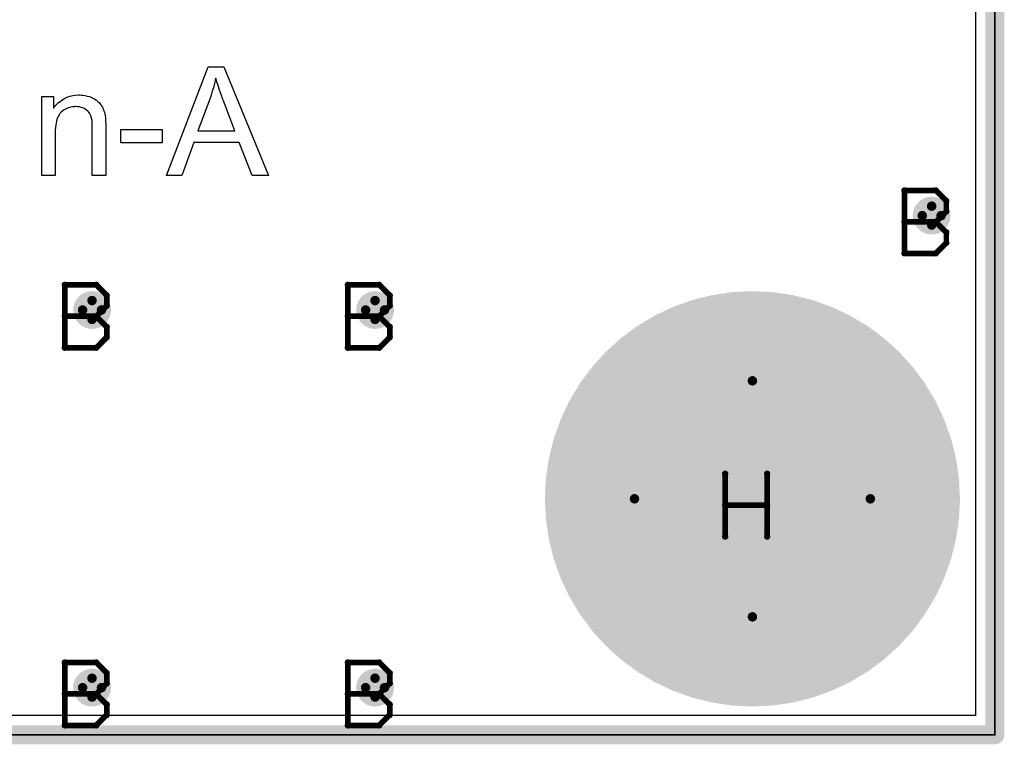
# Model space of a CAD drawing. Extents: x -2.2 to 8.3, y -2.9 to 5.2.
# Tile 30 of 205: x 0.983 to 1.505, y -0.005 to 0.379. Entities that reach past the tile are written whole.
import ezdxf

# ---------------------------------------------------------------- set-up
doc = ezdxf.new("R2010")
doc.units = 0
doc.layers.get('0').update_dxf_attribs({"linetype": 'CONTINUOUS'})
for name, color, linetype in [('acc-ni-360-20-in-a_board_dimension', 6, 'CONTINUOUS'), ('acc-ni-360-20-in-a_copper_signal_bot', 5, 'CONTINUOUS'), ('acc-ni-360-20-in-a_copper_signal_top', 1, 'CONTINUOUS'), ('acc-ni-360-20-in-a_drawing_1', 1, 'CONTINUOUS'), ('acc-ni-360-20-in-a_drillmap_1', 1, 'CONTINUOUS'), ('acc-ni-360-20-in-a_legend_top', 2, 'CONTINUOUS'), ('acc-ni-360-20-in-a_profile', 1, 'CONTINUOUS'), ('acc-ni-360-20-in-a_pth_drill', 1, 'CONTINUOUS'), ('acc-ni-360-20-in-a_soldermask_bot', 1, 'CONTINUOUS'), ('acc-ni-360-20-in-a_soldermask_top', 1, 'CONTINUOUS')]:
    doc.layers.add(name, color=color, linetype=linetype)

# ---------------------------------------------------------------- blocks, each defined once
blk = doc.blocks.new('D15')
at = {"const_width": 0.0725}
blk.add_lwpolyline([(-0.03625, 0, 1), (0.03625, 0, 1)], format="xyb", close=True, dxfattribs=at)
blk = doc.blocks.new('D16')
at = {"const_width": 0.01}
blk.add_lwpolyline([(-0.005, 0, 1), (0.005, 0, 1)], format="xyb", close=True, dxfattribs=at)
blk = doc.blocks.new('D20')
at = {"const_width": 0.11}
blk.add_lwpolyline([(-0.055, 0, 1), (0.055, 0, 1)], format="xyb", close=True, dxfattribs=at)
blk = doc.blocks.new('D28')
at = {"const_width": 0.006}
blk.add_lwpolyline([(-0.003, 0, 1), (0.003, 0, 1)], format="xyb", close=True, dxfattribs=at)
blk = doc.blocks.new('D29')
at = {"const_width": 0.005}
blk.add_lwpolyline([(-0.0025, 0, 1), (0.0025, 0, 1)], format="xyb", close=True, dxfattribs=at)
blk = doc.blocks.new('D34')
at = {"const_width": 0.0005}
blk.add_lwpolyline([(-0.00025, 0, 1), (0.00025, 0, 1)], format="xyb", close=True, dxfattribs=at)
blk = doc.blocks.new('D36')
at = {"const_width": 0.0625}
blk.add_lwpolyline([(-0.03125, 0, 1), (0.03125, 0, 1)], format="xyb", close=True, dxfattribs=at)
blk = doc.blocks.new('D37')
at = {"const_width": 0.005}
blk.add_lwpolyline([(-0.0025, 0, 1), (0.0025, 0, 1)], format="xyb", close=True, dxfattribs=at)
blk = doc.blocks.new('D40')
at = {"const_width": 0.001667}
blk.add_lwpolyline([(-0.000833, 0, 1), (0.000833, 0, 1)], format="xyb", close=True, dxfattribs=at)
blk = doc.blocks.new('D42')
at = {"const_width": 0.0025}
blk.add_lwpolyline([(-0.00125, 0, 1), (0.00125, 0, 1)], format="xyb", close=True, dxfattribs=at)

msp = doc.modelspace()

# ---------------------------------------------------------------- linework, layer by layer
at = {"layer": 'acc-ni-360-20-in-a_board_dimension', "color": 6, "const_width": 0.01}
for points in [[(1.5, 0), (1.5, 3.25)], [(0, 0), (1.5, 0)]]:
    msp.add_lwpolyline(points, dxfattribs=at)
at = {"layer": 'acc-ni-360-20-in-a_copper_signal_bot', "color": 5}
msp.add_lwpolyline([(1.489805, 0.010195), (0.010195, 0.010195), (0.010195, 3.239805), (1.489805, 3.239805), (1.489805, 0.010195)], dxfattribs=at)
at = {"layer": 'acc-ni-360-20-in-a_copper_signal_top', "color": 1}
msp.add_lwpolyline([(1.489805, 0.010195), (0.010195, 0.010195), (0.010195, 0.75), (1.489805, 0.75), (1.489805, 0.010195)], dxfattribs=at)
at = {"layer": 'acc-ni-360-20-in-a_drawing_1', "color": 1, "const_width": 0.003}
for points in [[(1.452059, 0.288328), (1.452059, 0.255006)], [(1.46872, 0.288328), (1.452059, 0.288328)], [(1.474274, 0.282774), (1.46872, 0.288328)], [(1.474274, 0.277221), (1.474274, 0.282774)], [(1.46872, 0.271667), (1.474274, 0.277221)], [(1.46872, 0.271667), (1.452059, 0.271667)], [(1.452059, 0.271667), (1.46872, 0.271667)], [(1.474274, 0.266113), (1.46872, 0.271667)], [(1.474274, 0.260559), (1.474274, 0.266113)], [(1.46872, 0.255006), (1.474274, 0.260559)], [(1.452059, 0.255006), (1.46872, 0.255006)], [(1.007059, 0.238328), (1.007059, 0.205006)], [(1.023721, 0.238328), (1.007059, 0.238328)], [(1.029274, 0.232774), (1.023721, 0.238328)], [(1.157059, 0.238328), (1.157059, 0.205006)], [(1.17372, 0.238328), (1.157059, 0.238328)], [(1.179274, 0.232774), (1.17372, 0.238328)], [(1.029274, 0.227221), (1.029274, 0.232774)], [(1.179274, 0.227221), (1.179274, 0.232774)], [(1.023721, 0.221667), (1.029274, 0.227221)], [(1.17372, 0.221667), (1.179274, 0.227221)], [(1.023721, 0.221667), (1.007059, 0.221667)], [(1.007059, 0.221667), (1.023721, 0.221667)], [(1.029274, 0.216113), (1.023721, 0.221667)], [(1.17372, 0.221667), (1.157059, 0.221667)], [(1.157059, 0.221667), (1.17372, 0.221667)], [(1.179274, 0.216113), (1.17372, 0.221667)], [(1.029274, 0.210559), (1.029274, 0.216113)], [(1.179274, 0.210559), (1.179274, 0.216113)], [(1.023721, 0.205006), (1.029274, 0.210559)], [(1.17372, 0.205006), (1.179274, 0.210559)], [(1.007059, 0.205006), (1.023721, 0.205006)], [(1.157059, 0.205006), (1.17372, 0.205006)], [(1.357059, 0.138328), (1.357059, 0.105006)], [(1.379274, 0.121667), (1.379274, 0.138328)], [(1.379274, 0.138328), (1.379274, 0.105006)], [(1.357059, 0.105006), (1.357059, 0.121667)], [(1.357059, 0.121667), (1.379274, 0.121667)], [(1.007059, 0.038328), (1.007059, 0.005006)], [(1.023721, 0.038328), (1.007059, 0.038328)], [(1.029274, 0.032774), (1.023721, 0.038328)], [(1.157059, 0.038328), (1.157059, 0.005006)], [(1.17372, 0.038328), (1.157059, 0.038328)], [(1.179274, 0.032774), (1.17372, 0.038328)], [(1.029274, 0.027221), (1.029274, 0.032774)], [(1.179274, 0.027221), (1.179274, 0.032774)], [(1.023721, 0.021667), (1.029274, 0.027221)], [(1.17372, 0.021667), (1.179274, 0.027221)], [(1.023721, 0.021667), (1.007059, 0.021667)], [(1.007059, 0.021667), (1.023721, 0.021667)], [(1.029274, 0.016113), (1.023721, 0.021667)], [(1.17372, 0.021667), (1.157059, 0.021667)], [(1.157059, 0.021667), (1.17372, 0.021667)], [(1.179274, 0.016113), (1.17372, 0.021667)], [(1.029274, 0.010559), (1.029274, 0.016113)], [(1.179274, 0.010559), (1.179274, 0.016113)], [(1.023721, 0.005006), (1.029274, 0.010559)], [(1.17372, 0.005006), (1.179274, 0.010559)], [(1.007059, 0.005006), (1.023721, 0.005006)], [(1.157059, 0.005006), (1.17372, 0.005006)]]:
    msp.add_lwpolyline(points, dxfattribs=at)
at = {"layer": 'acc-ni-360-20-in-a_drillmap_1', "color": 1, "const_width": 0.005}
for points in [[(1.4665, 0.27), (1.4665, 0.28)], [(1.4615, 0.275), (1.4715, 0.275)], [(1.0215, 0.22), (1.0215, 0.23)], [(1.1715, 0.22), (1.1715, 0.23)], [(1.0165, 0.225), (1.0265, 0.225)], [(1.1665, 0.225), (1.1765, 0.225)], [(1.3715, 0.0625), (1.3715, 0.1875)], [(1.309, 0.125), (1.434, 0.125)], [(1.0215, 0.02), (1.0215, 0.03)], [(1.1715, 0.02), (1.1715, 0.03)], [(1.0165, 0.025), (1.0265, 0.025)], [(1.1665, 0.025), (1.1765, 0.025)]]:
    msp.add_lwpolyline(points, dxfattribs=at)
at = {"layer": 'acc-ni-360-20-in-a_legend_top', "color": 2}
for points in [[(1.114937, 0.296178), (1.106274, 0.296178), (1.099527, 0.313671), (1.07537, 0.313671), (1.069122, 0.296178), (1.061042, 0.296178), (1.083033, 0.353822), (1.091363, 0.353822), (1.114937, 0.296178)], [(1.087032, 0.347824), (1.087032, 0.347741), (1.086948, 0.347574), (1.086948, 0.347241), (1.086782, 0.346908), (1.086699, 0.346325), (1.086532, 0.345742), (1.086199, 0.344326), (1.085782, 0.34266), (1.085199, 0.340827), (1.084616, 0.338828), (1.083866, 0.336745), (1.077619, 0.319919), (1.097111, 0.319919), (1.091113, 0.335746), (1.091113, 0.335829), (1.09103, 0.336079), (1.090864, 0.336495), (1.090697, 0.336995), (1.090447, 0.337578), (1.090197, 0.338328), (1.089947, 0.339161), (1.089614, 0.339994), (1.088948, 0.34191), (1.088281, 0.343909), (1.087615, 0.345908), (1.087032, 0.347824)], [(1.015727, 0.338828), (1.016643, 0.338745), (1.017726, 0.338578), (1.018892, 0.338328), (1.020142, 0.337995), (1.021308, 0.337495), (1.021475, 0.337412), (1.021808, 0.337245), (1.022391, 0.336995), (1.023057, 0.336579), (1.02389, 0.336079), (1.02464, 0.335413), (1.02539, 0.334746), (1.026056, 0.333913), (1.026139, 0.33383), (1.026306, 0.333497), (1.026556, 0.33308), (1.026973, 0.332497), (1.027306, 0.331664), (1.027639, 0.330831), (1.028055, 0.329832), (1.028305, 0.328749), (1.028305, 0.328665), (1.028389, 0.328332), (1.028472, 0.327832), (1.028555, 0.327166), (1.028555, 0.326166), (1.028639, 0.325), (1.028722, 0.323584), (1.028722, 0.321835), (1.028722, 0.296178), (1.021641, 0.296178), (1.021641, 0.321502), (1.021641, 0.321585), (1.021641, 0.321668), (1.021641, 0.322251), (1.021641, 0.323001), (1.021558, 0.323917), (1.021475, 0.325), (1.021308, 0.326083), (1.021058, 0.327083), (1.020808, 0.327999), (1.020808, 0.328082), (1.020642, 0.328332), (1.020392, 0.328749), (1.020142, 0.329248), (1.019725, 0.329748), (1.019226, 0.330331), (1.018559, 0.330914), (1.017809, 0.331414), (1.017726, 0.331498), (1.017476, 0.331664), (1.016976, 0.331831), (1.016393, 0.332081), (1.015727, 0.33233), (1.014894, 0.33258), (1.013894, 0.332664), (1.012895, 0.332747), (1.012478, 0.332747), (1.012145, 0.332664), (1.011312, 0.33258), (1.010229, 0.332414), (1.009063, 0.331997), (1.00773, 0.331498), (1.006397, 0.330831), (1.005148, 0.329832), (1.004981, 0.329665), (1.004648, 0.329248), (1.004398, 0.328915), (1.004148, 0.328499), (1.003815, 0.327999), (1.003565, 0.327416), (1.003232, 0.326749), (1.002899, 0.325916), (1.002649, 0.325), (1.002399, 0.324), (1.002232, 0.322918), (1.002066, 0.321751), (1.001899, 0.320335), (1.001899, 0.318919), (1.001899, 0.296178), (0.994819, 0.296178), (0.994819, 0.337995), (1.001149, 0.337995), (1.001149, 0.331997), (1.001233, 0.332081), (1.001399, 0.33233), (1.001649, 0.332664), (1.001982, 0.33308), (1.002482, 0.33358), (1.003065, 0.334163), (1.003732, 0.334829), (1.004565, 0.335496), (1.005398, 0.336079), (1.006397, 0.336745), (1.00748, 0.337329), (1.008646, 0.337828), (1.009979, 0.338245), (1.011312, 0.338578), (1.012812, 0.338828), (1.014394, 0.338911), (1.015061, 0.338911), (1.015727, 0.338828)], [(1.05871, 0.313505), (1.036802, 0.313505), (1.036802, 0.320585), (1.05871, 0.320585), (1.05871, 0.313505)]]:
    msp.add_lwpolyline(points, dxfattribs=at)
at = {"layer": 'acc-ni-360-20-in-a_profile', "color": 1, "const_width": 0.001}
for points in [[(1.5, 3.25), (1.5, 0)], [(1.5, 0), (0, 0)]]:
    msp.add_lwpolyline(points, dxfattribs=at)
at = {"layer": 'acc-ni-360-20-in-a_soldermask_bot', "color": 1}
msp.add_lwpolyline([(1.5, 0), (0, 0), (0, 3.25), (1.5, 3.25), (1.5, 0)], dxfattribs=at)

# ---------------------------------------------------------------- block references
at = {"layer": 'acc-ni-360-20-in-a_board_dimension'}
msp.add_blockref('D29', (1.5, 0), dxfattribs=at)
msp.add_blockref('D29', (1.5, 0), dxfattribs=at)
at = {"layer": 'acc-ni-360-20-in-a_copper_signal_bot'}
for name, p in [('D16', (1.4665, 0.275)), ('D16', (1.0215, 0.225)), ('D16', (1.1715, 0.225)), ('D15', (1.3715, 0.125)), ('D16', (1.0215, 0.025)), ('D16', (1.1715, 0.025))]:
    msp.add_blockref(name, p, dxfattribs=at)
at = {"layer": 'acc-ni-360-20-in-a_copper_signal_top'}
for name, p in [('D16', (1.4665, 0.275)), ('D16', (1.0215, 0.225)), ('D16', (1.1715, 0.225)), ('D15', (1.3715, 0.125)), ('D16', (1.0215, 0.025)), ('D16', (1.1715, 0.025))]:
    msp.add_blockref(name, p, dxfattribs=at)
at = {"layer": 'acc-ni-360-20-in-a_drawing_1'}
for p in [(1.452059, 0.288328), (1.452059, 0.288328), (1.46872, 0.288328), (1.474274, 0.282774), (1.474274, 0.277221), (1.452059, 0.271667), (1.46872, 0.271667), (1.46872, 0.271667), (1.474274, 0.266113), (1.474274, 0.260559), (1.452059, 0.255006), (1.46872, 0.255006), (1.007059, 0.238328), (1.007059, 0.238328), (1.023721, 0.238328), (1.157059, 0.238328), (1.157059, 0.238328), (1.17372, 0.238328), (1.029274, 0.232774), (1.179274, 0.232774), (1.029274, 0.227221), (1.179274, 0.227221), (1.007059, 0.221667), (1.023721, 0.221667), (1.023721, 0.221667), (1.157059, 0.221667), (1.17372, 0.221667), (1.17372, 0.221667), (1.029274, 0.216113), (1.179274, 0.216113), (1.029274, 0.210559), (1.179274, 0.210559), (1.007059, 0.205006), (1.023721, 0.205006), (1.157059, 0.205006), (1.17372, 0.205006), (1.357059, 0.138328), (1.379274, 0.138328), (1.357059, 0.121667), (1.379274, 0.121667), (1.357059, 0.105006), (1.379274, 0.105006), (1.007059, 0.038328), (1.007059, 0.038328), (1.023721, 0.038328), (1.157059, 0.038328), (1.157059, 0.038328), (1.17372, 0.038328), (1.029274, 0.032774), (1.179274, 0.032774), (1.029274, 0.027221), (1.179274, 0.027221), (1.007059, 0.021667), (1.023721, 0.021667), (1.023721, 0.021667), (1.157059, 0.021667), (1.17372, 0.021667), (1.17372, 0.021667), (1.029274, 0.016113), (1.179274, 0.016113), (1.029274, 0.010559), (1.179274, 0.010559), (1.007059, 0.005006), (1.023721, 0.005006), (1.157059, 0.005006), (1.17372, 0.005006)]:
    msp.add_blockref('D40', p, dxfattribs=at)
at = {"layer": 'acc-ni-360-20-in-a_drillmap_1'}
for p in [(1.4665, 0.28), (1.4615, 0.275), (1.4715, 0.275), (1.4665, 0.27), (1.0215, 0.23), (1.1715, 0.23), (1.0165, 0.225), (1.0265, 0.225), (1.1665, 0.225), (1.1765, 0.225), (1.0215, 0.22), (1.1715, 0.22), (1.3715, 0.1875), (1.309, 0.125), (1.434, 0.125), (1.3715, 0.0625), (1.0215, 0.03), (1.1715, 0.03), (1.0165, 0.025), (1.0265, 0.025), (1.1665, 0.025), (1.1765, 0.025), (1.0215, 0.02), (1.1715, 0.02)]:
    msp.add_blockref('D42', p, dxfattribs=at)
at = {"layer": 'acc-ni-360-20-in-a_profile'}
msp.add_blockref('D34', (1.5, 0), dxfattribs=at)
at = {"layer": 'acc-ni-360-20-in-a_pth_drill'}
for name, p in [('D37', (1.4665, 0.275)), ('D37', (1.0215, 0.225)), ('D37', (1.1715, 0.225)), ('D36', (1.3715, 0.125)), ('D37', (1.0215, 0.025)), ('D37', (1.1715, 0.025))]:
    msp.add_blockref(name, p, dxfattribs=at)
at = {"layer": 'acc-ni-360-20-in-a_soldermask_bot'}
msp.add_blockref('D20', (1.3715, 0.125), dxfattribs=at)
at = {"layer": 'acc-ni-360-20-in-a_soldermask_top'}
for name, p in [('D28', (1.4665, 0.275)), ('D20', (1.3715, 0.125)), ('D28', (1.0215, 0.225)), ('D28', (1.1715, 0.225)), ('D28', (1.0215, 0.025)), ('D28', (1.1715, 0.025))]:
    msp.add_blockref(name, p, dxfattribs=at)

doc.saveas('drawing.dxf')
